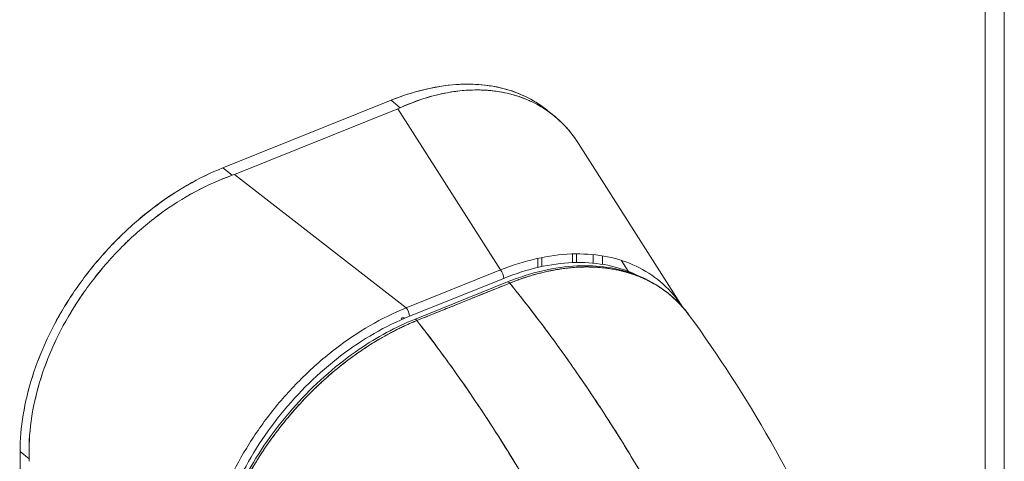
# Model space of a CAD drawing. Header units: inches. Extents: x 10 to 331, y 10 to 212.
# Tile 144 of 145: x 329.603 to 331.434, y 191.341 to 192.163. Entities that reach past the tile are written whole.
import ezdxf

# ---------------------------------------------------------------- set-up
doc = ezdxf.new("R2010")
doc.units = ezdxf.units.IN
doc.header["$LTSCALE"] = 20
doc.header["$MEASUREMENT"] = 0
doc.layers.add('Visible (ANSI)', color=7, linetype='Continuous', lineweight=5)
doc.layers.add('Visible Narrow (ANSI)', color=7, linetype='Continuous', lineweight=5)

msp = doc.modelspace()

# ---------------------------------------------------------------- linework, layer by layer
at = {"layer": 'Visible (ANSI)'}
for p, q in [((331.4344, 174.781), (331.4344, 208.5934)), ((330.2934, 192.0131), (329.9806, 191.8873)), ((329.9806, 191.8873), (330.2934, 192.0131)), ((330.2934, 192.0131), (330.3104, 191.9991)), ((330.3104, 191.9991), (330.2934, 192.0131)), ((330.3062, 191.9973), (330.002, 191.875)), ((330.002, 191.875), (330.3062, 191.9973)), ((330.497, 191.6974), (330.3062, 191.9973)), ((330.3062, 191.9973), (330.497, 191.6974)), ((330.5976, 191.9833), (330.5854, 191.9933)), ((330.8363, 191.6277), (330.6424, 191.9323)), ((329.9976, 191.8734), (329.9806, 191.8873)), ((329.9806, 191.8873), (329.9976, 191.8734)), ((330.002, 191.875), (330.3214, 191.6268)), ((330.3214, 191.6268), (330.002, 191.875)), ((330.017, 191.8634), (330.017, 191.8634)), ((330.5665, 191.7188), (330.5665, 191.7018)), ((330.574, 191.7035), (330.574, 191.7204)), ((330.631, 191.727), (330.631, 191.7108)), ((330.631, 191.7108), (330.631, 191.727)), ((330.6385, 191.7272), (330.6385, 191.7111)), ((330.6696, 191.7099), (330.6697, 191.7258)), ((330.6697, 191.7258), (330.6696, 191.7099)), ((330.6867, 191.7077), (330.6868, 191.7235)), ((330.7216, 191.7152), (330.7346, 191.6948)), ((330.3214, 191.6268), (330.497, 191.6974)), ((330.497, 191.6974), (330.3214, 191.6268)), ((330.3276, 191.6111), (330.5032, 191.6817)), ((330.5032, 191.6817), (330.3276, 191.6111)), ((330.51, 191.675), (330.3372, 191.6054)), ((330.5142, 191.6728), (330.3415, 191.6032)), ((330.3409, 191.6039), (330.3409, 191.6039)), ((329.6026, 190.7743), (329.6033, 191.3596)), ((329.6033, 191.3596), (329.6026, 190.7743)), ((329.6033, 191.3596), (329.6203, 191.3456)), ((329.6203, 191.3456), (329.6033, 191.3596))]:
    msp.add_line(p, q, dxfattribs=at)
for centre, major_axis, ratio, start_param, end_param in [((330.2568, 192.0378), (0.086, -0.0001), 0.575264, 5.324169, 5.385252), ((330.2568, 192.0378), (0.086, -0.0001), 0.57527, 5.324179, 5.385256), ((329.9527, 191.9156), (0.086, -0.0001), 0.575264, 5.262725, 5.323807), ((329.9527, 191.9156), (0.086, -0.0001), 0.57527, 5.262728, 5.32381), ((330.4957, 191.6879), (0.0049, -0.0122), 0.469659, 0.861104, 2.257368), ((330.5129, 191.6677), (-0.00294, 0.0073), 0.468925, 5.277454, 6.283185), ((330.5129, 191.6677), (-0.00294, 0.0073), 0.46891, 5.277541, 6.282956), ((330.3201, 191.6173), (-0.0049, 0.0122), 0.469659, 4.002697, 5.39896), ((330.3981, 191.6312), (0.0049, -0.0122), 0.469659, 2.189757, 2.189812), ((330.3121, 191.5967), (-0.0049, 0.0122), 0.469659, 5.309164, 5.573493), ((330.3402, 191.5981), (-0.00294, 0.0073), 0.468941, 5.277563, 6.283185), ((330.3402, 191.5981), (-0.00294, 0.0073), 0.468925, 5.277461, 6.283375), ((329.5711, 191.3818), (-0.0321, 0.0798), 0.469659, 4.002878, 4.06396), ((329.5711, 191.3818), (-0.0321, 0.0798), 0.469665, 4.002875, 4.063958)]:
    msp.add_ellipse(centre, major_axis=major_axis, ratio=ratio, start_param=start_param, end_param=end_param, dxfattribs=at)
for points, knots in [([(330.2934, 192.0131), (330.3158, 192.022), (330.3378, 192.029), (330.3595, 192.0339), (330.3812, 192.0389), (330.4028, 192.0418), (330.4235, 192.0427), (330.4442, 192.0435), (330.4641, 192.0423), (330.483, 192.039), (330.5019, 192.0358), (330.5197, 192.0305), (330.5364, 192.0232), (330.553, 192.016), (330.5684, 192.0068), (330.5824, 191.9958), (330.5834, 191.995), (330.5844, 191.9941), (330.5854, 191.9933)], [0, 0, 0, 0, 0.1111111, 0.1111111, 0.1111111, 0.2222222, 0.2222222, 0.2222222, 0.3333333, 0.3333333, 0.3333333, 0.4444444, 0.4444444, 0.4444444, 0.5555556, 0.5555556, 0.5555556, 0.5637641, 0.5637641, 0.5637641, 0.5637641]), ([(330.2934, 192.0131), (330.3138, 192.0212), (330.3342, 192.0278), (330.3543, 192.0327), (330.3725, 192.0371), (330.3905, 192.0401), (330.4081, 192.0417), (330.4246, 192.0432), (330.4408, 192.0433), (330.4565, 192.0422), (330.4721, 192.0411), (330.4872, 192.0387), (330.5016, 192.0351), (330.5164, 192.0313), (330.5306, 192.0262), (330.5438, 192.0198), (330.5571, 192.0134), (330.5695, 192.0057), (330.581, 191.9968), (330.5825, 191.9957), (330.584, 191.9945), (330.5854, 191.9933)], [0, 0, 0, 0, 0.1031793, 0.1031793, 0.1031793, 0.1964104, 0.1964104, 0.1964104, 0.2842721, 0.2842721, 0.2842721, 0.3717176, 0.3717176, 0.3717176, 0.461564, 0.461564, 0.461564, 0.5513637, 0.5513637, 0.5513637, 0.563082, 0.563082, 0.563082, 0.563082]), ([(330.3104, 191.9991), (330.3318, 192.0088), (330.3533, 192.0165), (330.3745, 192.0219), (330.3957, 192.0274), (330.4167, 192.0306), (330.4369, 192.0317), (330.4572, 192.0329), (330.4768, 192.0319), (330.4955, 192.0288), (330.5142, 192.0257), (330.5319, 192.0205), (330.5485, 192.0133), (330.5651, 192.0061), (330.5805, 191.9969), (330.5945, 191.9858), (330.6085, 191.9747), (330.6211, 191.9617), (330.6322, 191.9471), (330.6358, 191.9423), (330.6392, 191.9374), (330.6424, 191.9323)], [0, 0, 0, 0, 0.1111111, 0.1111111, 0.1111111, 0.2222222, 0.2222222, 0.2222222, 0.3333333, 0.3333333, 0.3333333, 0.4444444, 0.4444444, 0.4444444, 0.5555556, 0.5555556, 0.5555556, 0.6666667, 0.6666667, 0.6666667, 0.7025605, 0.7025605, 0.7025605, 0.7025605]), ([(330.6424, 191.9323), (330.6391, 191.9375), (330.6357, 191.9424), (330.6321, 191.9471), (330.6297, 191.9504), (330.6272, 191.9535), (330.6246, 191.9566), (330.6155, 191.9674), (330.6054, 191.9772), (330.5945, 191.9858), (330.594, 191.9862), (330.5936, 191.9865), (330.5931, 191.9869), (330.5816, 191.9958), (330.5692, 192.0035), (330.5559, 192.0099), (330.5535, 192.011), (330.5511, 192.0122), (330.5486, 192.0132), (330.5375, 192.018), (330.526, 192.0219), (330.5139, 192.0249), (330.5079, 192.0264), (330.5018, 192.0277), (330.4956, 192.0287), (330.487, 192.0302), (330.4782, 192.0312), (330.4693, 192.0317), (330.4587, 192.0323), (330.4479, 192.0324), (330.4369, 192.0317), (330.4319, 192.0315), (330.4268, 192.0311), (330.4217, 192.0305), (330.4062, 192.0289), (330.3904, 192.026), (330.3745, 192.0219), (330.3727, 192.0214), (330.3709, 192.021), (330.3692, 192.0205), (330.3497, 192.0152), (330.33, 192.008), (330.3104, 191.9991)], [0.2972822, 0.2972822, 0.2972822, 0.2972822, 0.3333333, 0.3333333, 0.3333333, 0.3578156, 0.3578156, 0.3578156, 0.4444444, 0.4444444, 0.4444444, 0.4481347, 0.4481347, 0.4481347, 0.5389433, 0.5389433, 0.5389433, 0.5555556, 0.5555556, 0.5555556, 0.629644, 0.629644, 0.629644, 0.6666667, 0.6666667, 0.6666667, 0.7175691, 0.7175691, 0.7175691, 0.7777778, 0.7777778, 0.7777778, 0.8054377, 0.8054377, 0.8054377, 0.8888889, 0.8888889, 0.8888889, 0.8980912, 0.8980912, 0.8980912, 1, 1, 1, 1]), ([(329.6033, 191.3596), (329.6034, 191.382), (329.6053, 191.4047), (329.6091, 191.4279), (329.6129, 191.4512), (329.6187, 191.4749), (329.6262, 191.4986), (329.6337, 191.5223), (329.643, 191.5459), (329.6539, 191.5692), (329.6648, 191.5924), (329.6773, 191.6153), (329.6913, 191.6376), (329.7053, 191.6598), (329.7207, 191.6814), (329.7374, 191.7021), (329.7541, 191.7227), (329.772, 191.7424), (329.7909, 191.7608), (329.8098, 191.7793), (329.8297, 191.7966), (329.8505, 191.8124), (329.8712, 191.8282), (329.8927, 191.8425), (329.9145, 191.8551), (329.9362, 191.8676), (329.9582, 191.8783), (329.9806, 191.8873)], [0, 0, 0, 0, 0.111111, 0.111111, 0.111111, 0.222222, 0.222222, 0.222222, 0.333333, 0.333333, 0.333333, 0.444444, 0.444444, 0.444444, 0.555556, 0.555556, 0.555556, 0.666667, 0.666667, 0.666667, 0.777778, 0.777778, 0.777778, 0.888889, 0.888889, 0.888889, 1, 1, 1, 1]), ([(329.6033, 191.3596), (329.6034, 191.3817), (329.6053, 191.4047), (329.6091, 191.428), (329.613, 191.4514), (329.6187, 191.4751), (329.6263, 191.4989), (329.6337, 191.5224), (329.643, 191.5459), (329.6539, 191.5692), (329.6647, 191.5923), (329.6772, 191.6152), (329.6912, 191.6374), (329.7052, 191.6598), (329.7208, 191.6815), (329.7376, 191.7022), (329.7542, 191.7229), (329.7721, 191.7425), (329.7909, 191.7609), (329.8099, 191.7793), (329.8297, 191.7965), (329.8502, 191.8122), (329.8711, 191.8281), (329.8926, 191.8424), (329.9144, 191.855), (329.9363, 191.8676), (329.9585, 191.8784), (329.9806, 191.8873)], [0, 0, 0, 0, 0.112245, 0.112245, 0.112245, 0.224358, 0.224358, 0.224358, 0.334749, 0.334749, 0.334749, 0.444677, 0.444677, 0.444677, 0.555299, 0.555299, 0.555299, 0.665224, 0.665224, 0.665224, 0.77562, 0.77562, 0.77562, 0.887742, 0.887742, 0.887742, 1, 1, 1, 1]), ([(329.6203, 191.3456), (329.6194, 191.3688), (329.6206, 191.3924), (329.6239, 191.4162), (329.6271, 191.44), (329.6324, 191.464), (329.6396, 191.4879), (329.6467, 191.5117), (329.6557, 191.5355), (329.6664, 191.5589), (329.6771, 191.5823), (329.6895, 191.6053), (329.7034, 191.6276), (329.7174, 191.6499), (329.7328, 191.6715), (329.7496, 191.6921), (329.7663, 191.7127), (329.7844, 191.7323), (329.8035, 191.7506), (329.8226, 191.7689), (329.8427, 191.7859), (329.8637, 191.8014), (329.8847, 191.8168), (329.9065, 191.8307), (329.9289, 191.8428), (329.9513, 191.8549), (329.9743, 191.8651), (329.9976, 191.8734)], [0, 0, 0, 0, 0.111111, 0.111111, 0.111111, 0.222222, 0.222222, 0.222222, 0.333333, 0.333333, 0.333333, 0.444444, 0.444444, 0.444444, 0.555556, 0.555556, 0.555556, 0.666667, 0.666667, 0.666667, 0.777778, 0.777778, 0.777778, 0.888889, 0.888889, 0.888889, 1, 1, 1, 1]), ([(329.9976, 191.8734), (329.9745, 191.8652), (329.9515, 191.855), (329.9291, 191.8429), (329.9066, 191.8308), (329.8847, 191.8168), (329.8636, 191.8013), (329.8636, 191.8013), (329.8636, 191.8013), (329.8636, 191.8012), (329.8426, 191.7858), (329.8225, 191.7688), (329.8034, 191.7506), (329.8034, 191.7506), (329.8034, 191.7505), (329.8033, 191.7505), (329.7843, 191.7322), (329.7663, 191.7128), (329.7497, 191.6923), (329.7496, 191.6922), (329.7496, 191.6921), (329.7495, 191.692), (329.7328, 191.6715), (329.7174, 191.6499), (329.7035, 191.6277), (329.7034, 191.6276), (329.7034, 191.6275), (329.7033, 191.6274), (329.6895, 191.6052), (329.6771, 191.5824), (329.6665, 191.559), (329.6664, 191.559), (329.6664, 191.5589), (329.6664, 191.5589), (329.6557, 191.5356), (329.6467, 191.5118), (329.6396, 191.488), (329.6396, 191.4879), (329.6396, 191.4879), (329.6396, 191.4879), (329.6324, 191.4639), (329.6271, 191.4399), (329.6239, 191.4161), (329.6239, 191.416), (329.6239, 191.416), (329.6239, 191.4159), (329.6206, 191.3921), (329.6195, 191.3686), (329.6203, 191.3456)], [0, 0, 0, 0, 0.110836, 0.110836, 0.110836, 0.222222, 0.222222, 0.222222, 0.222377, 0.222377, 0.222377, 0.333093, 0.333093, 0.333093, 0.333333, 0.333333, 0.333333, 0.444037, 0.444037, 0.444037, 0.444444, 0.444444, 0.444444, 0.555556, 0.555556, 0.555556, 0.555957, 0.555957, 0.555957, 0.666667, 0.666667, 0.666667, 0.6669, 0.6669, 0.6669, 0.777608, 0.777608, 0.777608, 0.777778, 0.777778, 0.777778, 0.888889, 0.888889, 0.888889, 0.889157, 0.889157, 0.889157, 1, 1, 1, 1]), ([(330.8363, 191.6277), (330.8334, 191.6322), (330.8304, 191.6365), (330.8273, 191.6406), (330.8163, 191.6553), (330.8037, 191.6682), (330.7896, 191.6793), (330.7756, 191.6904), (330.76, 191.6997), (330.7432, 191.707), (330.7264, 191.7144), (330.7083, 191.7198), (330.6892, 191.7231), (330.6701, 191.7264), (330.65, 191.7277), (330.6291, 191.727), (330.6082, 191.7262), (330.5866, 191.7233), (330.5645, 191.7184), (330.5423, 191.7134), (330.5197, 191.7064), (330.497, 191.6974)], [0.301583, 0.301583, 0.301583, 0.301583, 0.3333333, 0.3333333, 0.3333333, 0.4444444, 0.4444444, 0.4444444, 0.5555556, 0.5555556, 0.5555556, 0.6666667, 0.6666667, 0.6666667, 0.7777778, 0.7777778, 0.7777778, 0.8888889, 0.8888889, 0.8888889, 1, 1, 1, 1]), ([(330.5032, 191.6817), (330.5255, 191.6906), (330.5473, 191.6975), (330.5687, 191.7023), (330.5901, 191.7072), (330.6111, 191.71), (330.6314, 191.7109), (330.6517, 191.7117), (330.6712, 191.7104), (330.6898, 191.7072), (330.7083, 191.704), (330.7259, 191.6988), (330.7422, 191.6917), (330.7455, 191.6903), (330.7486, 191.6888), (330.7518, 191.6872)], [0, 0, 0, 0, 0.1111111, 0.1111111, 0.1111111, 0.2222222, 0.2222222, 0.2222222, 0.3333333, 0.3333333, 0.3333333, 0.4444444, 0.4444444, 0.4444444, 0.4664507, 0.4664507, 0.4664507, 0.4664507]), ([(330.51, 191.675), (330.5537, 191.6927), (330.5982, 191.7029), (330.6781, 191.7065), (330.7151, 191.7011), (330.7802, 191.6766), (330.8091, 191.6572), (330.8372, 191.6268), (330.842, 191.621), (330.8466, 191.615)], [0.000229, 0.000229, 0.000229, 0.000229, 0.608027, 0.608027, 1.174443, 1.174443, 1.740128, 1.740128, 1.864435, 1.864435, 1.864435, 1.864435]), ([(330.5142, 191.6728), (330.521, 191.6755), (330.5288, 191.6785), (330.5369, 191.6813), (330.5401, 191.6824), (330.5434, 191.6835), (330.5467, 191.6845), (330.5528, 191.6865), (330.559, 191.6883), (330.5653, 191.69), (330.5711, 191.6915), (330.5769, 191.693), (330.5829, 191.6943), (330.588, 191.6954), (330.5932, 191.6965), (330.5985, 191.6974), (330.6063, 191.6988), (330.6144, 191.7), (330.6227, 191.7009), (330.6268, 191.7014), (330.6309, 191.7017), (330.635, 191.702), (330.645, 191.7027), (330.6552, 191.703), (330.6657, 191.7027), (330.6683, 191.7027), (330.671, 191.7026), (330.6737, 191.7024), (330.686, 191.7018), (330.6986, 191.7003), (330.7114, 191.6978), (330.7119, 191.6977), (330.7124, 191.6976), (330.7129, 191.6975), (330.7254, 191.695), (330.7381, 191.6914), (330.751, 191.6866), (330.7535, 191.6856), (330.7561, 191.6846), (330.7587, 191.6835), (330.768, 191.6795), (330.7773, 191.6748), (330.7865, 191.6693), (330.793, 191.6654), (330.7994, 191.6611), (330.8056, 191.6563), (330.8099, 191.6531), (330.8141, 191.6496), (330.8181, 191.646), (330.8278, 191.6374), (330.8368, 191.6277), (330.8449, 191.6173), (330.8454, 191.6166), (330.8459, 191.6159), (330.8464, 191.6152), (330.8471, 191.6144), (330.8477, 191.6135), (330.8484, 191.6126)], [0, 0, 0, 0, 0.065233, 0.065233, 0.065233, 0.0909091, 0.0909091, 0.0909091, 0.1386065, 0.1386065, 0.1386065, 0.1818182, 0.1818182, 0.1818182, 0.2182951, 0.2182951, 0.2182951, 0.2727273, 0.2727273, 0.2727273, 0.2994875, 0.2994875, 0.2994875, 0.3636364, 0.3636364, 0.3636364, 0.3799129, 0.3799129, 0.3799129, 0.4545455, 0.4545455, 0.4545455, 0.4574295, 0.4574295, 0.4574295, 0.5307535, 0.5307535, 0.5307535, 0.5454545, 0.5454545, 0.5454545, 0.5986485, 0.5986485, 0.5986485, 0.6363636, 0.6363636, 0.6363636, 0.6622417, 0.6622417, 0.6622417, 0.7233184, 0.7233184, 0.7233184, 0.7272727, 0.7272727, 0.7272727, 0.7322619, 0.7322619, 0.7322619, 0.7322619]), ([(330.8484, 191.6126), (330.8458, 191.6161), (330.8432, 191.6195), (330.8405, 191.6228), (330.8382, 191.6254), (330.836, 191.6281), (330.8336, 191.6306), (330.8294, 191.6353), (330.8249, 191.6398), (330.8203, 191.644), (330.8129, 191.6508), (330.805, 191.6571), (330.7967, 191.6628), (330.7931, 191.6652), (330.7895, 191.6675), (330.7858, 191.6698), (330.7816, 191.6722), (330.7774, 191.6746), (330.7731, 191.6768), (330.7658, 191.6805), (330.7583, 191.6838), (330.7506, 191.6867), (330.7437, 191.6893), (330.7365, 191.6916), (330.7293, 191.6936), (330.7287, 191.6938), (330.7281, 191.694), (330.7275, 191.6941), (330.7214, 191.6957), (330.7153, 191.6971), (330.7091, 191.6982), (330.7029, 191.6994), (330.6966, 191.7003), (330.6902, 191.7011), (330.6845, 191.7017), (330.6786, 191.7022), (330.6728, 191.7025), (330.6689, 191.7027), (330.6649, 191.7028), (330.661, 191.7028), (330.6595, 191.7028), (330.658, 191.7028), (330.6565, 191.7028), (330.6516, 191.7028), (330.6466, 191.7027), (330.6415, 191.7024), (330.6369, 191.7022), (330.6322, 191.7018), (330.6275, 191.7014), (330.6232, 191.701), (330.6189, 191.7005), (330.6145, 191.6999), (330.6105, 191.6994), (330.6064, 191.6988), (330.6024, 191.6981), (330.5986, 191.6975), (330.5949, 191.6968), (330.5911, 191.696), (330.5904, 191.6959), (330.5897, 191.6958), (330.589, 191.6956), (330.5863, 191.695), (330.5835, 191.6945), (330.5807, 191.6938), (330.5776, 191.6931), (330.5745, 191.6924), (330.5714, 191.6916), (330.5687, 191.6909), (330.566, 191.6902), (330.5632, 191.6894), (330.5608, 191.6888), (330.5584, 191.6881), (330.556, 191.6874), (330.5539, 191.6868), (330.5518, 191.6861), (330.5496, 191.6855), (330.5477, 191.6849), (330.5458, 191.6843), (330.5439, 191.6836), (330.5422, 191.6831), (330.5404, 191.6825), (330.5387, 191.6819), (330.5371, 191.6813), (330.5354, 191.6808), (330.5338, 191.6802), (330.5323, 191.6797), (330.5307, 191.6791), (330.5292, 191.6786), (330.5277, 191.678), (330.5263, 191.6775), (330.5249, 191.6769), (330.5235, 191.6765), (330.5222, 191.6759), (330.5209, 191.6754), (330.5197, 191.675), (330.5185, 191.6745), (330.5173, 191.674), (330.5163, 191.6736), (330.5152, 191.6732), (330.5142, 191.6728)], [0.3286653, 0.3286653, 0.3286653, 0.3286653, 0.3542077, 0.3542077, 0.3542077, 0.375, 0.375, 0.375, 0.4131193, 0.4131193, 0.4131193, 0.4738832, 0.4738832, 0.4738832, 0.5, 0.5, 0.5, 0.5290142, 0.5290142, 0.5290142, 0.5777149, 0.5777149, 0.5777149, 0.6214143, 0.6214143, 0.6214143, 0.625, 0.625, 0.625, 0.6609304, 0.6609304, 0.6609304, 0.6965786, 0.6965786, 0.6965786, 0.7287714, 0.7287714, 0.7287714, 0.75, 0.75, 0.75, 0.7579765, 0.7579765, 0.7579765, 0.7846258, 0.7846258, 0.7846258, 0.8090398, 0.8090398, 0.8090398, 0.83151, 0.83151, 0.83151, 0.8523075, 0.8523075, 0.8523075, 0.8714335, 0.8714335, 0.8714335, 0.875, 0.875, 0.875, 0.8889624, 0.8889624, 0.8889624, 0.9046411, 0.9046411, 0.9046411, 0.9183683, 0.9183683, 0.9183683, 0.930426, 0.930426, 0.930426, 0.9410917, 0.9410917, 0.9410917, 0.9506376, 0.9506376, 0.9506376, 0.9593353, 0.9593353, 0.9593353, 0.9674542, 0.9674542, 0.9674542, 0.9751358, 0.9751358, 0.9751358, 0.9823226, 0.9823226, 0.9823226, 0.9889322, 0.9889322, 0.9889322, 0.9948772, 0.9948772, 0.9948772, 1, 1, 1, 1]), ([(330.3415, 191.6032), (330.3586, 191.61), (330.3718, 191.6154), (330.3824, 191.6196), (330.3929, 191.6239), (330.4008, 191.6271), (330.407, 191.6296), (330.4132, 191.6321), (330.4179, 191.634), (330.422, 191.6356), (330.4261, 191.6373), (330.4296, 191.6387), (330.4337, 191.6404), (330.4378, 191.642), (330.4425, 191.6439), (330.4487, 191.6464), (330.455, 191.6489), (330.4628, 191.6521), (330.4733, 191.6563), (330.4839, 191.6606), (330.4971, 191.6659), (330.5142, 191.6728)], [0, 0, 0, 0, 0.142857, 0.142857, 0.142857, 0.285714, 0.285714, 0.285714, 0.428571, 0.428571, 0.428571, 0.571429, 0.571429, 0.571429, 0.714286, 0.714286, 0.714286, 0.857143, 0.857143, 0.857143, 1, 1, 1, 1]), ([(330.5142, 191.6728), (330.5351, 191.647), (330.5554, 191.621), (330.575, 191.5949), (330.5946, 191.5688), (330.6136, 191.5426), (330.6319, 191.5164), (330.6502, 191.4903), (330.6678, 191.4641), (330.6848, 191.4381), (330.7019, 191.4121), (330.7182, 191.3862), (330.7339, 191.3604), (330.7497, 191.3347), (330.7648, 191.3092), (330.7792, 191.2839), (330.7937, 191.2586), (330.8075, 191.2336), (330.8208, 191.2089), (330.834, 191.1843), (330.8467, 191.1599), (330.8587, 191.1359), (330.8707, 191.112), (330.8821, 191.0885), (330.893, 191.0654)], [0, 0, 0, 0, 0.1250508, 0.1250508, 0.1250508, 0.2501057, 0.2501057, 0.2501057, 0.3751607, 0.3751607, 0.3751607, 0.5002156, 0.5002156, 0.5002156, 0.6252706, 0.6252706, 0.6252706, 0.7503255, 0.7503255, 0.7503255, 0.8753805, 0.8753805, 0.8753805, 0.9999984, 0.9999984, 0.9999984, 0.9999984]), ([(330.893, 191.0654), (330.8851, 191.0823), (330.8768, 191.0994), (330.8683, 191.1167), (330.8512, 191.1513), (330.8329, 191.1867), (330.8133, 191.2227), (330.7938, 191.2588), (330.7729, 191.2955), (330.7507, 191.3327), (330.7285, 191.3699), (330.705, 191.4075), (330.6801, 191.4454), (330.6552, 191.4832), (330.6289, 191.5213), (330.6013, 191.5593), (330.5736, 191.5973), (330.5446, 191.6353), (330.5142, 191.6728)], [0.0000008, 0.0000008, 0.0000008, 0.0000008, 0.09109, 0.09109, 0.09109, 0.272872, 0.272872, 0.272872, 0.454654, 0.454654, 0.454654, 0.636436, 0.636436, 0.636436, 0.818218, 0.818218, 0.818218, 1, 1, 1, 1]), ([(330.3214, 191.6268), (330.2988, 191.6176), (330.2764, 191.6065), (330.2544, 191.5937), (330.2324, 191.5809), (330.2108, 191.5664), (330.19, 191.5504), (330.1691, 191.5345), (330.1491, 191.517), (330.13, 191.4983), (330.1109, 191.4796), (330.0928, 191.4597), (330.076, 191.4389), (330.0592, 191.418), (330.0436, 191.3962), (330.0295, 191.3738), (330.0153, 191.3513), (330.0027, 191.3282), (329.9916, 191.3047), (329.9805, 191.2813), (329.9711, 191.2575), (329.9635, 191.2336), (329.9558, 191.2098), (329.95, 191.1859), (329.946, 191.1624), (329.942, 191.1388), (329.9399, 191.1156), (329.9398, 191.093)], [0, 0, 0, 0, 0.111111, 0.111111, 0.111111, 0.222222, 0.222222, 0.222222, 0.333333, 0.333333, 0.333333, 0.444444, 0.444444, 0.444444, 0.555556, 0.555556, 0.555556, 0.666667, 0.666667, 0.666667, 0.777778, 0.777778, 0.777778, 0.888889, 0.888889, 0.888889, 1, 1, 1, 1]), ([(329.958, 191.124), (329.9589, 191.1358), (329.9604, 191.1477), (329.9624, 191.1598), (329.9662, 191.1827), (329.9718, 191.206), (329.9792, 191.2292), (329.9866, 191.2524), (329.9957, 191.2756), (330.0064, 191.2984), (330.0171, 191.3213), (330.0294, 191.3438), (330.0432, 191.3656), (330.0569, 191.3874), (330.0721, 191.4086), (330.0884, 191.4289), (330.1048, 191.4491), (330.1224, 191.4685), (330.1409, 191.4866), (330.1595, 191.5047), (330.1791, 191.5217), (330.1994, 191.5372), (330.2197, 191.5527), (330.2408, 191.5668), (330.2622, 191.5791), (330.2836, 191.5915), (330.3054, 191.6021), (330.3276, 191.6111)], [0.0526502, 0.0526502, 0.0526502, 0.0526502, 0.1111111, 0.1111111, 0.1111111, 0.2222222, 0.2222222, 0.2222222, 0.3333333, 0.3333333, 0.3333333, 0.4444444, 0.4444444, 0.4444444, 0.5555556, 0.5555556, 0.5555556, 0.6666667, 0.6666667, 0.6666667, 0.7777778, 0.7777778, 0.7777778, 0.8888889, 0.8888889, 0.8888889, 1, 1, 1, 1]), ([(330.3121, 191.6074), (330.3136, 191.608), (330.3149, 191.6082), (330.3162, 191.6082), (330.3172, 191.6082), (330.3183, 191.608), (330.3192, 191.6076)], [0, 0, 0, 0, 0.25, 0.25, 0.25, 0.4597341, 0.4597341, 0.4597341, 0.4597341]), ([(330.8484, 191.6126), (330.955, 191.467), (331.0525, 191.2979), (331.1472, 191.0693), (331.1657, 191.02), (331.1822, 190.9701)], [0, 0, 0, 0, 2.245751, 2.245751, 2.847045, 2.847045, 2.847045, 2.847045]), ([(329.9536, 191.0638), (329.9536, 191.1061), (329.9605, 191.1516), (329.9873, 191.242), (330.0073, 191.2879), (330.0576, 191.3742), (330.0883, 191.4158), (330.1564, 191.4895), (330.1946, 191.5226), (330.2675, 191.5724), (330.3025, 191.5914), (330.3372, 191.6054)], [0, 0, 0, 0, 0.587649, 0.587649, 1.170212, 1.170212, 1.747302, 1.747302, 2.319575, 2.319575, 2.802608, 2.802608, 2.802608, 2.802608]), ([(330.3415, 191.6032), (330.3405, 191.6027), (330.3394, 191.6023), (330.3384, 191.6019), (330.3372, 191.6014), (330.336, 191.6009), (330.3348, 191.6004), (330.3335, 191.5998), (330.3321, 191.5993), (330.3308, 191.5987), (330.3294, 191.5981), (330.3279, 191.5974), (330.3265, 191.5968), (330.3249, 191.5961), (330.3234, 191.5954), (330.3218, 191.5947), (330.3202, 191.594), (330.3186, 191.5932), (330.3169, 191.5925), (330.3152, 191.5917), (330.3135, 191.5908), (330.3117, 191.59), (330.3098, 191.5891), (330.3079, 191.5881), (330.306, 191.5872), (330.3038, 191.5861), (330.3017, 191.5851), (330.2996, 191.584), (330.2972, 191.5827), (330.2948, 191.5815), (330.2924, 191.5802), (330.2896, 191.5787), (330.2869, 191.5773), (330.2841, 191.5757), (330.281, 191.574), (330.2779, 191.5722), (330.2748, 191.5704), (330.2721, 191.5689), (330.2694, 191.5673), (330.2666, 191.5656), (330.2659, 191.5652), (330.2651, 191.5647), (330.2644, 191.5643), (330.2606, 191.562), (330.2569, 191.5596), (330.2531, 191.5572), (330.2491, 191.5546), (330.245, 191.552), (330.241, 191.5493), (330.2366, 191.5463), (330.2323, 191.5433), (330.228, 191.5402), (330.2233, 191.5369), (330.2186, 191.5335), (330.214, 191.53), (330.209, 191.5262), (330.204, 191.5223), (330.199, 191.5184), (330.1975, 191.5172), (330.196, 191.516), (330.1946, 191.5147), (330.1907, 191.5116), (330.1868, 191.5083), (330.1829, 191.505), (330.1771, 191.5), (330.1713, 191.4949), (330.1656, 191.4897), (330.1594, 191.484), (330.1532, 191.4781), (330.1471, 191.4721), (330.1406, 191.4656), (330.1342, 191.4591), (330.1279, 191.4524), (330.1278, 191.4522), (330.1276, 191.452), (330.1274, 191.4518), (330.1203, 191.4442), (330.1134, 191.4365), (330.1067, 191.4286), (330.0993, 191.42), (330.0921, 191.4111), (330.0852, 191.4021), (330.0798, 191.3951), (330.0745, 191.3881), (330.0694, 191.3809), (330.0672, 191.3778), (330.0651, 191.3748), (330.0629, 191.3717), (330.055, 191.3602), (330.0474, 191.3485), (330.0403, 191.3367), (330.0336, 191.3256), (330.0272, 191.3143), (330.0212, 191.303), (330.0203, 191.3013), (330.0195, 191.2997), (330.0186, 191.298), (330.0123, 191.2857), (330.0064, 191.2734), (330.0009, 191.261), (329.996, 191.2499), (329.9915, 191.2388), (329.9874, 191.2276), (329.9867, 191.2256), (329.986, 191.2236), (329.9852, 191.2217), (329.9824, 191.2137), (329.9798, 191.2058), (329.9773, 191.1979), (329.9746, 191.189), (329.9721, 191.1801), (329.9699, 191.1713), (329.9678, 191.1634), (329.966, 191.1555), (329.9644, 191.1476), (329.9639, 191.145), (329.9634, 191.1424), (329.9629, 191.1399), (329.9621, 191.1353), (329.9613, 191.1308), (329.9606, 191.1263), (329.9596, 191.1199), (329.9587, 191.1135), (329.958, 191.1072), (329.9573, 191.1015), (329.9568, 191.0957), (329.9564, 191.0901), (329.956, 191.0849), (329.9557, 191.0798), (329.9555, 191.0747), (329.9553, 191.0701), (329.9552, 191.0656), (329.9552, 191.0611)], [0, 0, 0, 0, 0.005154, 0.005154, 0.005154, 0.011125, 0.011125, 0.011125, 0.01776, 0.01776, 0.01776, 0.024968, 0.024968, 0.024968, 0.032665, 0.032665, 0.032665, 0.040791, 0.040791, 0.040791, 0.049493, 0.049493, 0.049493, 0.059043, 0.059043, 0.059043, 0.069717, 0.069717, 0.069717, 0.08179, 0.08179, 0.08179, 0.095542, 0.095542, 0.095542, 0.111257, 0.111257, 0.111257, 0.125, 0.125, 0.125, 0.128815, 0.128815, 0.128815, 0.14795, 0.14795, 0.14795, 0.168736, 0.168736, 0.168736, 0.191175, 0.191175, 0.191175, 0.215514, 0.215514, 0.215514, 0.242018, 0.242018, 0.242018, 0.25, 0.25, 0.25, 0.270974, 0.270974, 0.270974, 0.302738, 0.302738, 0.302738, 0.337689, 0.337689, 0.337689, 0.375, 0.375, 0.375, 0.376125, 0.376125, 0.376125, 0.418166, 0.418166, 0.418166, 0.464234, 0.464234, 0.464234, 0.5, 0.5, 0.5, 0.515243, 0.515243, 0.515243, 0.571952, 0.571952, 0.571952, 0.625, 0.625, 0.625, 0.632854, 0.632854, 0.632854, 0.689973, 0.689973, 0.689973, 0.740919, 0.740919, 0.740919, 0.75, 0.75, 0.75, 0.78617, 0.78617, 0.78617, 0.826664, 0.826664, 0.826664, 0.863094, 0.863094, 0.863094, 0.875, 0.875, 0.875, 0.89603, 0.89603, 0.89603, 0.925948, 0.925948, 0.925948, 0.953112, 0.953112, 0.953112, 0.977764, 0.977764, 0.977764, 1, 1, 1, 1]), ([(329.9552, 191.0611), (329.9552, 191.072), (329.9557, 191.0838), (329.9569, 191.0963), (329.9577, 191.1058), (329.9589, 191.1157), (329.9605, 191.1259), (329.9611, 191.1295), (329.9617, 191.1332), (329.9624, 191.1369), (329.965, 191.1515), (329.9685, 191.1667), (329.9727, 191.182), (329.9745, 191.1884), (329.9763, 191.1947), (329.9783, 191.2011), (329.9814, 191.2109), (329.9848, 191.2207), (329.9884, 191.2304), (329.9943, 191.2461), (330.001, 191.2617), (330.0084, 191.2773), (330.0089, 191.2784), (330.0094, 191.2795), (330.0099, 191.2806), (330.0181, 191.2976), (330.0272, 191.3145), (330.0369, 191.3309), (330.0409, 191.3378), (330.0451, 191.3446), (330.0494, 191.3513), (330.0557, 191.3611), (330.0621, 191.3707), (330.0687, 191.3799), (330.0779, 191.3928), (330.0872, 191.405), (330.0966, 191.4164), (330.0992, 191.4196), (330.1018, 191.4228), (330.1044, 191.4258), (330.1172, 191.4411), (330.13, 191.4549), (330.1426, 191.4676), (330.1431, 191.4681), (330.1435, 191.4685), (330.144, 191.469), (330.1568, 191.4818), (330.1695, 191.4935), (330.1818, 191.5041), (330.1845, 191.5064), (330.1872, 191.5086), (330.1898, 191.5108), (330.2003, 191.5196), (330.2106, 191.5276), (330.2206, 191.5349), (330.2247, 191.5379), (330.2288, 191.5409), (330.2329, 191.5437), (330.2412, 191.5495), (330.2493, 191.5549), (330.2572, 191.5598), (330.2625, 191.5631), (330.2677, 191.5663), (330.2727, 191.5692), (330.2787, 191.5728), (330.2846, 191.576), (330.2904, 191.5791), (330.2967, 191.5825), (330.3029, 191.5857), (330.309, 191.5887), (330.3123, 191.5903), (330.3156, 191.5919), (330.3188, 191.5933), (330.3269, 191.5971), (330.3347, 191.6004), (330.3415, 191.6032)], [0, 0, 0, 0, 0.051762, 0.051762, 0.051762, 0.090909, 0.090909, 0.090909, 0.104756, 0.104756, 0.104756, 0.15926, 0.15926, 0.15926, 0.181818, 0.181818, 0.181818, 0.216639, 0.216639, 0.216639, 0.272727, 0.272727, 0.272727, 0.27663, 0.27663, 0.27663, 0.337872, 0.337872, 0.337872, 0.363636, 0.363636, 0.363636, 0.401523, 0.401523, 0.401523, 0.454545, 0.454545, 0.454545, 0.469339, 0.469339, 0.469339, 0.542657, 0.542657, 0.542657, 0.545455, 0.545455, 0.545455, 0.62016, 0.62016, 0.62016, 0.636364, 0.636364, 0.636364, 0.700569, 0.700569, 0.700569, 0.727273, 0.727273, 0.727273, 0.781747, 0.781747, 0.781747, 0.818182, 0.818182, 0.818182, 0.861421, 0.861421, 0.861421, 0.909091, 0.909091, 0.909091, 0.93478, 0.93478, 0.93478, 1, 1, 1, 1]), ([(330.3415, 191.6032), (330.3711, 191.5653), (330.3993, 191.527), (330.4261, 191.4887), (330.4529, 191.4503), (330.4782, 191.4119), (330.5022, 191.3736), (330.5262, 191.3354), (330.5487, 191.2974), (330.5699, 191.2598), (330.5911, 191.2222), (330.6109, 191.185), (330.6294, 191.1485), (330.6479, 191.1121), (330.6651, 191.0762), (330.681, 191.0412), (330.6889, 191.0236), (330.6966, 191.0063), (330.7039, 190.9891)], [0, 0, 0, 0, 0.181782, 0.181782, 0.181782, 0.363564, 0.363564, 0.363564, 0.545346, 0.545346, 0.545346, 0.727128, 0.727128, 0.727128, 0.90891, 0.90891, 0.90891, 1, 1, 1, 1]), ([(330.7039, 190.9891), (330.6939, 191.0126), (330.6833, 191.0364), (330.672, 191.0606), (330.6608, 191.0849), (330.6489, 191.1096), (330.6364, 191.1346), (330.6239, 191.1596), (330.6108, 191.1849), (330.5971, 191.2105), (330.5833, 191.236), (330.5689, 191.2618), (330.5539, 191.2878), (330.5388, 191.3138), (330.5231, 191.34), (330.5068, 191.3663), (330.4904, 191.3926), (330.4734, 191.419), (330.4557, 191.4454), (330.438, 191.4718), (330.4196, 191.4982), (330.4006, 191.5246), (330.3816, 191.5509), (330.3619, 191.5771), (330.3415, 191.6032)], [0, 0, 0, 0, 0.12462, 0.12462, 0.12462, 0.249674, 0.249674, 0.249674, 0.374729, 0.374729, 0.374729, 0.499784, 0.499784, 0.499784, 0.624839, 0.624839, 0.624839, 0.749894, 0.749894, 0.749894, 0.874949, 0.874949, 0.874949, 1, 1, 1, 1])]:
    msp.add_open_spline(points, degree=3, knots=knots, dxfattribs=at)
for points in [[(330.5914, 191.9882), (330.5914, 191.9882), (330.5914, 191.9882), (330.5914, 191.9882)], [(330.5914, 191.9882), (330.5914, 191.9882), (330.5914, 191.9882), (330.5914, 191.9882)], [(330.3912, 191.6367), (330.3912, 191.6367), (330.3912, 191.6367), (330.3912, 191.6367)]]:
    msp.add_open_spline(points, degree=3, dxfattribs=at)
at = {"layer": 'Visible Narrow (ANSI)'}
msp.add_line((331.3989, 174.7519), (331.3989, 208.5439), dxfattribs=at)

doc.saveas('drawing.dxf')
